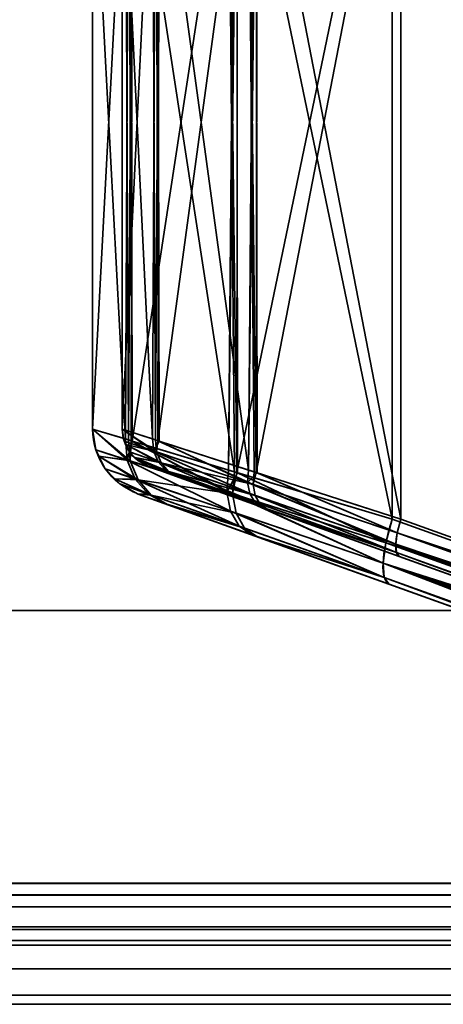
# Model space of a CAD drawing. Header units: millimetres. Extents: x -523 to 5323, y -130 to 66.
# Tile 6 of 153: x -371 to -360, y -56 to -31. Entities that reach past the tile are written whole.
import ezdxf

# ---------------------------------------------------------------- set-up
doc = ezdxf.new("R2010")
doc.units = ezdxf.units.MM
doc.layers.add('151', color=7, linetype='Continuous', true_color=0xffffff)

# ---------------------------------------------------------------- blocks, each defined once
blk = doc.blocks.new('UG_SURFACE_001')
at = {"layer": '151', "color": 252, "linetype": 'Continuous', "lineweight": 35}
for points in [[(522.5, -46, 2207), (522.5, 40, 2207), (-522.5, 40, 2207), (-522.5, -46, 2207)], [(-372.5, -46, 2057), (-372.5, 40, 2057), (372.5, 40, 2057), (372.5, -46, 2057)], [(522.5, -46, 2207), (-522.5, -46, 2207), (-372.5, -46, 2057), (372.5, -46, 2057)]]:
    blk.add_3dface(points, dxfattribs=at)
blk = doc.blocks.new('UG_SURFACE_047')
at = {"layer": '151', "color": 252, "linetype": 'Continuous', "lineweight": 35}
for points in [[(-386.92, -54.5, 2071.92), (-348.08, -54.5, 2033.08), (-348.08, -54.5, -8), (-386.92, -54.5, -8)], [(-348.08, -56, -8), (-386.92, -56, -8), (-386.92, -54.5, -8), (-348.08, -54.5, -8)], [(-348.08, -54.5, 2033.08), (-386.92, -54.5, 2071.92), (-386.92, -56, 2071.92), (-348.08, -56, 2033.08)], [(-386.92, -56, 2071.92), (-386.92, -56, -8), (-348.08, -56, -8), (-348.08, -56, 2033.08)]]:
    blk.add_3dface(points, dxfattribs=at)
blk = doc.blocks.new('UG_SURFACE_048')
at = {"layer": '151', "color": 252, "linetype": 'Continuous', "lineweight": 35}
for points in [[(-386.92, -54.5, 2071.92), (-348.08, -54.5, 2033.08), (-348.08, -54.5, -8), (-386.92, -54.5, -8)], [(-348.08, -56, -8), (-386.92, -56, -8), (-386.92, -54.5, -8), (-348.08, -54.5, -8)], [(-348.08, -54.5, 2033.08), (-386.92, -54.5, 2071.92), (-386.92, -56, 2071.92), (-348.08, -56, 2033.08)], [(-386.92, -56, 2071.92), (-386.92, -56, -8), (-348.08, -56, -8), (-348.08, -56, 2033.08)]]:
    blk.add_3dface(points, dxfattribs=at)
blk = doc.blocks.new('UG_SURFACE_049')
at = {"layer": '151', "color": 252, "linetype": 'Continuous', "lineweight": 35}
for points in [[(-390, -46, 2075), (390, -46, 2075), (388.5, -46, 2073.5), (-388.5, -46, 2073.5)], [(-390, -46, 2075), (-390, -52.92, 2075), (390, -52.92, 2075), (390, -46, 2075)], [(-388.5, -46, 2073.5), (388.5, -46, 2073.5), (388.5, -52.92, 2073.5), (-388.5, -52.92, 2073.5)], [(389.941, -53.521, 2074.941), (-390, -52.92, 2075), (-389.941, -53.521, 2074.941)], [(389.941, -53.521, 2074.941), (390, -52.92, 2075), (-390, -52.92, 2075)], [(-388.47, -53.228, 2073.47), (-388.5, -52.92, 2073.5), (388.5, -52.92, 2073.5)], [(-388.47, -53.228, 2073.47), (388.5, -52.92, 2073.5), (388.47, -53.228, 2073.47)], [(388.47, -53.228, 2073.47), (388.38, -53.525, 2073.38), (-388.38, -53.525, 2073.38), (-388.47, -53.228, 2073.47)], [(-389.941, -53.521, 2074.941), (-389.766, -54.099, 2074.765), (389.766, -54.099, 2074.765), (389.941, -53.521, 2074.941)], [(388.037, -54.037, 2073.037), (-388.037, -54.037, 2073.037), (-388.38, -53.525, 2073.38), (388.38, -53.525, 2073.38)], [(389.766, -54.099, 2074.765), (-389.766, -54.099, 2074.765), (-389.098, -55.098, 2074.098), (389.098, -55.098, 2074.098)], [(387.525, -54.38, 2072.525), (-387.525, -54.38, 2072.525), (-388.037, -54.037, 2073.037), (388.037, -54.037, 2073.037)], [(386.92, -54.5, 2071.92), (-386.92, -54.5, 2071.92), (-387.525, -54.38, 2072.525), (387.525, -54.38, 2072.525)], [(-386.92, -54.5, 2071.92), (386.92, -54.5, 2071.92), (348.08, -54.5, 2033.08), (-348.08, -54.5, 2033.08)], [(-386.92, -54.5, 2071.92), (-348.08, -54.5, 2033.08), (-348.08, -56, 2033.08), (-386.92, -56, 2071.92)], [(389.098, -55.098, 2074.098), (-389.098, -55.098, 2074.098), (-388.099, -55.766, 2073.099), (388.099, -55.766, 2073.099)], [(388.099, -55.766, 2073.099), (-388.099, -55.766, 2073.099), (-386.92, -56, 2071.92), (386.92, -56, 2071.92)], [(-386.92, -56, 2071.92), (-348.08, -56, 2033.08), (348.08, -56, 2033.08), (386.92, -56, 2071.92)]]:
    blk.add_3dface(points, dxfattribs=at)
blk = doc.blocks.new('UG_SURFACE_056')
at = {"layer": '151', "color": 252, "linetype": 'Continuous', "lineweight": 35}
for points in [[(-386.92, -54.5, 2071.92), (-348.08, -54.5, 2033.08), (-348.08, -54.5, -8), (-386.92, -54.5, -8)], [(-348.08, -54.5, 2033.08), (-386.92, -54.5, 2071.92), (-386.92, -56, 2071.92), (-348.08, -56, 2033.08)], [(-348.08, -56, -8), (-386.92, -56, -8), (-386.92, -54.5, -8), (-348.08, -54.5, -8)], [(-386.92, -56, 2071.92), (-386.92, -56, -8), (-348.08, -56, -8), (-348.08, -56, 2033.08)]]:
    blk.add_3dface(points, dxfattribs=at)
blk = doc.blocks.new('UG_SURFACE_057')
at = {"layer": '151', "color": 252, "linetype": 'Continuous', "lineweight": 35}
for points in [[(-386.92, -54.5, 2071.92), (-348.08, -54.5, 2033.08), (-348.08, -54.5, -8), (-386.92, -54.5, -8)], [(-348.08, -56, -8), (-386.92, -56, -8), (-386.92, -54.5, -8), (-348.08, -54.5, -8)], [(-348.08, -54.5, 2033.08), (-386.92, -54.5, 2071.92), (-386.92, -56, 2071.92), (-348.08, -56, 2033.08)], [(-386.92, -56, 2071.92), (-386.92, -56, -8), (-348.08, -56, -8), (-348.08, -56, 2033.08)]]:
    blk.add_3dface(points, dxfattribs=at)
blk = doc.blocks.new('UG_SURFACE_060')
at = {"layer": '151', "color": 252, "linetype": 'Continuous', "lineweight": 35}
for points in [[(-390, -46, 2075), (390, -46, 2075), (388.5, -46, 2073.5), (-388.5, -46, 2073.5)], [(-390, -46, 2075), (-390, -52.92, 2075), (390, -52.92, 2075), (390, -46, 2075)], [(-388.5, -46, 2073.5), (388.5, -46, 2073.5), (388.5, -52.92, 2073.5), (-388.5, -52.92, 2073.5)], [(389.941, -53.521, 2074.941), (-390, -52.92, 2075), (-389.941, -53.521, 2074.941)], [(389.941, -53.521, 2074.941), (390, -52.92, 2075), (-390, -52.92, 2075)], [(-388.47, -53.228, 2073.47), (-388.5, -52.92, 2073.5), (388.5, -52.92, 2073.5)], [(-388.47, -53.228, 2073.47), (388.5, -52.92, 2073.5), (388.47, -53.228, 2073.47)], [(388.47, -53.228, 2073.47), (388.38, -53.525, 2073.38), (-388.38, -53.525, 2073.38), (-388.47, -53.228, 2073.47)], [(-389.941, -53.521, 2074.941), (-389.766, -54.099, 2074.765), (389.766, -54.099, 2074.765), (389.941, -53.521, 2074.941)], [(388.037, -54.037, 2073.037), (-388.037, -54.037, 2073.037), (-388.38, -53.525, 2073.38), (388.38, -53.525, 2073.38)], [(389.766, -54.099, 2074.765), (-389.766, -54.099, 2074.765), (-389.098, -55.098, 2074.098), (389.098, -55.098, 2074.098)], [(387.525, -54.38, 2072.525), (-387.525, -54.38, 2072.525), (-388.037, -54.037, 2073.037), (388.037, -54.037, 2073.037)], [(386.92, -54.5, 2071.92), (-386.92, -54.5, 2071.92), (-387.525, -54.38, 2072.525), (387.525, -54.38, 2072.525)], [(-386.92, -54.5, 2071.92), (386.92, -54.5, 2071.92), (348.08, -54.5, 2033.08), (-348.08, -54.5, 2033.08)], [(-386.92, -54.5, 2071.92), (-348.08, -54.5, 2033.08), (-348.08, -56, 2033.08), (-386.92, -56, 2071.92)], [(389.098, -55.098, 2074.098), (-389.098, -55.098, 2074.098), (-388.099, -55.766, 2073.099), (388.099, -55.766, 2073.099)], [(388.099, -55.766, 2073.099), (-388.099, -55.766, 2073.099), (-386.92, -56, 2071.92), (386.92, -56, 2071.92)], [(-386.92, -56, 2071.92), (-348.08, -56, 2033.08), (348.08, -56, 2033.08), (386.92, -56, 2071.92)]]:
    blk.add_3dface(points, dxfattribs=at)
blk = doc.blocks.new('UG_SURFACE_068')
at = {"layer": '151', "color": 252, "linetype": 'Continuous', "lineweight": 35}
for points in [[(-347.957, -18.752, 1013.662), (-347.957, -48.448, 1013.662), (-361.201, -43.685, 1017.722), (-361.201, -23.515, 1017.722)], [(-347.957, -48.448, 1164.338), (-347.957, -18.752, 1164.338), (-361.201, -23.515, 1160.278), (-361.201, -43.685, 1160.278)], [(-347.737, -18.752, 1163.621), (-347.737, -48.448, 1163.621), (-360.981, -43.685, 1159.561), (-360.981, -23.515, 1159.561)], [(-347.737, -48.448, 1014.379), (-347.737, -18.752, 1014.379), (-360.981, -23.515, 1018.439), (-360.981, -43.685, 1018.439)], [(-361.201, -23.515, 1017.722), (-361.201, -43.685, 1017.722), (-365.147, -42.497, 1019.944)], [(-365.147, -42.497, 1019.944), (-365.125, -24.697, 1019.982), (-361.201, -23.515, 1017.722)], [(-361.201, -43.685, 1160.278), (-361.201, -23.515, 1160.278), (-365.147, -24.703, 1158.056)], [(-364.652, -24.703, 1157.494), (-360.981, -23.515, 1159.561), (-360.981, -43.685, 1159.561)], [(-360.981, -23.515, 1018.439), (-364.631, -24.697, 1020.541), (-364.652, -42.497, 1020.506)], [(-364.652, -42.497, 1020.506), (-360.981, -43.685, 1018.439), (-360.981, -23.515, 1018.439)], [(-365.205, -24.721, 1158.023), (-367.826, -25.51, 1154.413), (-367.795, -41.7, 1154.392)], [(-365.205, -24.721, 1158.023), (-367.795, -41.7, 1154.392), (-365.357, -42.434, 1157.885)], [(-367.144, -25.51, 1154.105), (-364.705, -24.721, 1157.464), (-364.847, -42.434, 1157.335)], [(-365.357, -24.766, 1020.115), (-365.125, -24.697, 1019.982), (-365.147, -42.497, 1019.944)], [(-365.357, -42.434, 1157.885), (-365.147, -24.703, 1158.056), (-365.205, -24.721, 1158.023)], [(-365.357, -42.434, 1157.885), (-365.125, -42.504, 1158.018), (-365.147, -24.703, 1158.056)], [(-365.147, -24.703, 1158.056), (-365.125, -42.504, 1158.018), (-361.201, -43.685, 1160.278)], [(-364.652, -42.497, 1020.506), (-364.631, -24.697, 1020.541), (-364.847, -24.766, 1020.665)], [(-364.652, -24.703, 1157.494), (-364.631, -42.504, 1157.459), (-364.847, -42.434, 1157.335)], [(-364.705, -24.721, 1157.464), (-364.652, -24.703, 1157.494), (-364.847, -42.434, 1157.335)], [(-360.981, -43.685, 1159.561), (-364.631, -42.504, 1157.459), (-364.652, -24.703, 1157.494)], [(-365.205, -42.479, 1019.977), (-367.795, -25.5, 1023.609), (-365.357, -24.766, 1020.115)], [(-364.847, -24.766, 1020.665), (-367.115, -25.5, 1023.915), (-367.144, -41.69, 1023.895)], [(-367.144, -41.69, 1023.895), (-364.705, -42.479, 1020.536), (-364.847, -24.766, 1020.665)], [(-365.357, -24.766, 1020.115), (-365.147, -42.497, 1019.944), (-365.205, -42.479, 1019.977)], [(-364.705, -42.479, 1020.536), (-364.652, -42.497, 1020.506), (-364.847, -24.766, 1020.665)], [(-367.971, -41.646, 1154.139), (-367.894, -25.53, 1154.32), (-368.8, -25.803, 1150)], [(-367.971, -25.554, 1023.861), (-367.894, -41.67, 1023.68), (-368.8, -41.397, 1028)], [(-368.8, -41.397, 1028), (-368.8, -25.803, 1028), (-367.971, -25.554, 1023.861)], [(-368.05, -25.803, 1150), (-367.207, -25.53, 1154.018), (-367.279, -41.646, 1153.85)], [(-367.279, -25.554, 1024.15), (-368.05, -25.803, 1028), (-368.05, -41.397, 1028)], [(-368.05, -41.397, 1028), (-367.207, -41.67, 1023.982), (-367.279, -25.554, 1024.15)], [(-367.971, -25.554, 1023.861), (-367.795, -25.5, 1023.609), (-367.894, -41.67, 1023.68)], [(-367.971, -41.646, 1154.139), (-367.795, -41.7, 1154.392), (-367.894, -25.53, 1154.32)], [(-367.795, -25.5, 1023.609), (-367.826, -41.69, 1023.587), (-367.894, -41.67, 1023.68)], [(-367.795, -41.7, 1154.392), (-367.826, -25.51, 1154.413), (-367.894, -25.53, 1154.32)], [(-365.205, -42.479, 1019.977), (-367.826, -41.69, 1023.587), (-367.795, -25.5, 1023.609)], [(-367.207, -41.67, 1023.982), (-367.115, -25.5, 1023.915), (-367.279, -25.554, 1024.15)], [(-367.207, -25.53, 1154.018), (-367.115, -41.7, 1154.085), (-367.279, -41.646, 1153.85)], [(-367.207, -41.67, 1023.982), (-367.144, -41.69, 1023.895), (-367.115, -25.5, 1023.915)], [(-367.207, -25.53, 1154.018), (-367.144, -25.51, 1154.105), (-367.115, -41.7, 1154.085)], [(-364.847, -42.434, 1157.335), (-367.115, -41.7, 1154.085), (-367.144, -25.51, 1154.105)], [(-368.8, -25.803, 1150), (-368.8, -41.397, 1150), (-367.971, -41.646, 1154.139)], [(-368.8, -41.397, 1028), (-368.8, -41.397, 1150), (-368.8, -25.803, 1150), (-368.8, -25.803, 1028)], [(-367.279, -41.646, 1153.85), (-368.05, -41.397, 1150), (-368.05, -25.803, 1150)], [(-368.05, -25.803, 1028), (-368.05, -25.803, 1150), (-368.05, -41.397, 1150), (-368.05, -41.397, 1028)], [(-368.8, -41.397, 1028), (-367.894, -41.67, 1023.68), (-367.847, -42.205, 1023.786)], [(-367.847, -42.205, 1023.786), (-368.719, -41.925, 1028), (-368.8, -41.397, 1028)], [(-368.8, -41.397, 1150), (-368.719, -41.925, 1150), (-367.921, -42.181, 1154.038)], [(-367.921, -42.181, 1154.038), (-367.971, -41.646, 1154.139), (-368.8, -41.397, 1150)], [(-368.719, -41.925, 1150), (-368.8, -41.397, 1150), (-368.8, -41.397, 1028), (-368.719, -41.925, 1028)], [(-368.003, -41.699, 1028), (-368.05, -41.397, 1028), (-368.05, -41.397, 1150), (-368.003, -41.699, 1150)], [(-368.05, -41.397, 1150), (-367.279, -41.646, 1153.85), (-367.25, -41.952, 1153.792)], [(-367.25, -41.952, 1153.792), (-368.003, -41.699, 1150), (-368.05, -41.397, 1150)], [(-368.05, -41.397, 1028), (-368.003, -41.699, 1028), (-367.18, -41.975, 1024.042)], [(-367.18, -41.975, 1024.042), (-367.207, -41.67, 1023.982), (-368.05, -41.397, 1028)], [(-368.003, -41.699, 1150), (-367.958, -41.79, 1150), (-367.958, -41.79, 1028), (-368.003, -41.699, 1028)], [(-367.958, -41.79, 1150), (-368.003, -41.699, 1150), (-367.25, -41.952, 1153.792)], [(-367.18, -41.975, 1024.042), (-368.003, -41.699, 1028), (-367.958, -41.79, 1028)], [(-367.795, -41.7, 1154.392), (-367.971, -41.646, 1154.139), (-367.921, -42.181, 1154.038)], [(-367.795, -41.7, 1154.392), (-367.921, -42.181, 1154.038), (-365.399, -42.989, 1157.714)], [(-367.847, -42.205, 1023.786), (-367.894, -41.67, 1023.68), (-367.826, -41.69, 1023.587)], [(-365.251, -43.037, 1020.149), (-367.847, -42.205, 1023.786), (-367.826, -41.69, 1023.587)], [(-367.826, -41.69, 1023.587), (-365.205, -42.479, 1019.977), (-365.251, -43.037, 1020.149)], [(-365.399, -42.989, 1157.714), (-365.357, -42.434, 1157.885), (-367.795, -41.7, 1154.392)], [(-367.25, -41.952, 1153.792), (-367.279, -41.646, 1153.85), (-367.115, -41.7, 1154.085)], [(-364.871, -42.751, 1157.237), (-367.25, -41.952, 1153.792), (-367.115, -41.7, 1154.085)], [(-367.144, -41.69, 1023.895), (-367.207, -41.67, 1023.982), (-367.18, -41.975, 1024.042)], [(-367.144, -41.69, 1023.895), (-367.18, -41.975, 1024.042), (-364.732, -42.798, 1020.635)], [(-364.732, -42.798, 1020.635), (-364.705, -42.479, 1020.536), (-367.144, -41.69, 1023.895)], [(-367.115, -41.7, 1154.085), (-364.847, -42.434, 1157.335), (-364.871, -42.751, 1157.237)], [(-368.64, -42.084, 1028), (-368.719, -41.925, 1028), (-367.847, -42.205, 1023.786)], [(-367.921, -42.181, 1154.038), (-368.719, -41.925, 1150), (-368.64, -42.084, 1150)], [(-368.719, -41.925, 1028), (-368.64, -42.084, 1028), (-368.64, -42.084, 1150), (-368.719, -41.925, 1150)], [(-367.868, -41.972, 1028), (-367.958, -41.79, 1028), (-367.958, -41.79, 1150), (-367.868, -41.972, 1150)], [(-367.958, -41.79, 1150), (-367.25, -41.952, 1153.792), (-367.135, -42.227, 1153.703)], [(-367.135, -42.227, 1153.703), (-367.868, -41.972, 1150), (-367.958, -41.79, 1150)], [(-367.958, -41.79, 1028), (-367.868, -41.972, 1028), (-367.066, -42.251, 1024.135)], [(-367.066, -42.251, 1024.135), (-367.18, -41.975, 1024.042), (-367.958, -41.79, 1028)], [(-367.868, -41.972, 1150), (-367.727, -42.119, 1150), (-367.727, -42.119, 1028), (-367.868, -41.972, 1028)], [(-367.727, -42.119, 1150), (-367.868, -41.972, 1150), (-367.135, -42.227, 1153.703)], [(-367.066, -42.251, 1024.135), (-367.868, -41.972, 1028), (-367.727, -42.119, 1028)], [(-364.817, -43.033, 1157.069), (-367.135, -42.227, 1153.703), (-367.25, -41.952, 1153.792)], [(-367.25, -41.952, 1153.792), (-364.871, -42.751, 1157.237), (-364.817, -43.033, 1157.069)], [(-364.732, -42.798, 1020.635), (-367.18, -41.975, 1024.042), (-367.066, -42.251, 1024.135)], [(-368.64, -42.084, 1028), (-367.847, -42.205, 1023.786), (-367.647, -42.687, 1023.949)], [(-367.647, -42.687, 1023.949), (-368.482, -42.403, 1028), (-368.64, -42.084, 1028)], [(-368.64, -42.084, 1150), (-368.482, -42.403, 1150), (-367.719, -42.663, 1153.881)], [(-367.719, -42.663, 1153.881), (-367.921, -42.181, 1154.038), (-368.64, -42.084, 1150)], [(-368.482, -42.403, 1150), (-368.64, -42.084, 1150), (-368.64, -42.084, 1028), (-368.482, -42.403, 1028)], [(-365.304, -43.483, 1157.419), (-365.399, -42.989, 1157.714), (-367.921, -42.181, 1154.038)], [(-367.921, -42.181, 1154.038), (-367.719, -42.663, 1153.881), (-365.304, -43.483, 1157.419)], [(-367.647, -42.687, 1023.949), (-367.847, -42.205, 1023.786), (-365.251, -43.037, 1020.149)], [(-367.656, -42.192, 1028), (-367.727, -42.119, 1028), (-367.727, -42.119, 1150), (-367.656, -42.192, 1150)], [(-367.727, -42.119, 1150), (-367.135, -42.227, 1153.703), (-366.943, -42.446, 1153.59)], [(-366.943, -42.446, 1153.59), (-367.656, -42.192, 1150), (-367.727, -42.119, 1150)], [(-367.727, -42.119, 1028), (-367.656, -42.192, 1028), (-366.877, -42.47, 1024.253)], [(-366.877, -42.47, 1024.253), (-367.066, -42.251, 1024.135), (-367.727, -42.119, 1028)], [(-367.656, -42.192, 1150), (-367.388, -42.338, 1150), (-367.388, -42.338, 1028), (-367.656, -42.192, 1028)], [(-367.388, -42.338, 1150), (-367.656, -42.192, 1150), (-366.943, -42.446, 1153.59)], [(-366.877, -42.47, 1024.253), (-367.656, -42.192, 1028), (-367.388, -42.338, 1028)], [(-364.69, -43.249, 1156.849), (-366.943, -42.446, 1153.59), (-367.135, -42.227, 1153.703)], [(-367.135, -42.227, 1153.703), (-364.817, -43.033, 1157.069), (-364.69, -43.249, 1156.849)], [(-368.235, -42.66, 1028), (-368.482, -42.403, 1028), (-367.647, -42.687, 1023.949)], [(-367.719, -42.663, 1153.881), (-368.482, -42.403, 1150), (-368.235, -42.66, 1150)], [(-368.482, -42.403, 1028), (-368.235, -42.66, 1028), (-368.235, -42.66, 1150), (-368.482, -42.403, 1150)], [(-366.943, -42.446, 1153.59), (-366.695, -42.587, 1153.465), (-367.388, -42.338, 1150)], [(-367.388, -42.338, 1150), (-366.695, -42.587, 1153.465), (-364.506, -43.375, 1156.601), (-361.026, -44.626, 1158.605)], [(-361.026, -44.626, 1019.395), (-364.378, -43.42, 1021.283), (-366.63, -42.611, 1024.384), (-367.388, -42.338, 1028)], [(-367.388, -42.338, 1028), (-367.388, -42.338, 1150), (-347.658, -49.434, 1162.703), (-361.026, -44.626, 1019.395)], [(-361.026, -44.626, 1158.605), (-347.658, -49.434, 1162.703), (-367.388, -42.338, 1150)], [(-367.388, -42.338, 1028), (-366.63, -42.611, 1024.384), (-366.877, -42.47, 1024.253)], [(-367.066, -42.251, 1024.135), (-364.681, -43.081, 1020.806), (-364.732, -42.798, 1020.635)], [(-364.681, -43.081, 1020.806), (-367.066, -42.251, 1024.135), (-366.877, -42.47, 1024.253)], [(-366.695, -42.587, 1153.465), (-366.943, -42.446, 1153.59), (-364.69, -43.249, 1156.849)], [(-364.559, -43.296, 1021.03), (-366.877, -42.47, 1024.253), (-366.63, -42.611, 1024.384)], [(-366.877, -42.47, 1024.253), (-364.559, -43.296, 1021.03), (-364.681, -43.081, 1020.806)], [(-365.125, -42.504, 1158.018), (-365.357, -42.434, 1157.885), (-365.399, -42.989, 1157.714)], [(-365.251, -43.037, 1020.149), (-365.205, -42.479, 1019.977), (-365.147, -42.497, 1019.944)], [(-361.362, -44.28, 1017.894), (-365.251, -43.037, 1020.149), (-365.147, -42.497, 1019.944)], [(-365.147, -42.497, 1019.944), (-361.201, -43.685, 1017.722), (-361.362, -44.28, 1017.894)], [(-364.871, -42.751, 1157.237), (-364.847, -42.434, 1157.335), (-364.631, -42.504, 1157.459)], [(-364.652, -42.497, 1020.506), (-364.705, -42.479, 1020.536), (-364.732, -42.798, 1020.635)], [(-364.652, -42.497, 1020.506), (-364.732, -42.798, 1020.635), (-361.073, -44.025, 1018.537)], [(-361.073, -44.025, 1018.537), (-360.981, -43.685, 1018.439), (-364.652, -42.497, 1020.506)], [(-368.235, -42.66, 1028), (-367.647, -42.687, 1023.949), (-367.316, -43.07, 1024.155)], [(-367.316, -43.07, 1024.155), (-368.111, -42.788, 1028), (-368.235, -42.66, 1028)], [(-368.235, -42.66, 1150), (-368.111, -42.788, 1150), (-367.384, -43.046, 1153.684)], [(-367.384, -43.046, 1153.684), (-367.719, -42.663, 1153.881), (-368.235, -42.66, 1150)], [(-368.111, -42.788, 1150), (-368.235, -42.66, 1150), (-368.235, -42.66, 1028), (-368.111, -42.788, 1028)], [(-365.083, -43.861, 1157.034), (-365.304, -43.483, 1157.419), (-367.719, -42.663, 1153.881)], [(-367.719, -42.663, 1153.881), (-367.384, -43.046, 1153.684), (-365.083, -43.861, 1157.034)], [(-367.316, -43.07, 1024.155), (-367.647, -42.687, 1023.949), (-365.162, -43.531, 1020.448)], [(-365.251, -43.037, 1020.149), (-365.162, -43.531, 1020.448), (-367.647, -42.687, 1023.949)], [(-364.69, -43.249, 1156.849), (-364.506, -43.375, 1156.601), (-366.695, -42.587, 1153.465)], [(-366.63, -42.611, 1024.384), (-364.378, -43.42, 1021.283), (-364.559, -43.296, 1021.03)], [(-365.125, -42.504, 1158.018), (-365.399, -42.989, 1157.714), (-361.362, -44.28, 1160.106)], [(-361.362, -44.28, 1160.106), (-361.201, -43.685, 1160.278), (-365.125, -42.504, 1158.018)], [(-361.073, -44.025, 1159.463), (-364.871, -42.751, 1157.237), (-364.631, -42.504, 1157.459)], [(-364.631, -42.504, 1157.459), (-360.981, -43.685, 1159.561), (-361.073, -44.025, 1159.463)], [(-367.642, -43.044, 1028), (-368.111, -42.788, 1028), (-367.316, -43.07, 1024.155)], [(-367.384, -43.046, 1153.684), (-368.111, -42.788, 1150), (-367.642, -43.044, 1150)], [(-368.111, -42.788, 1028), (-367.642, -43.044, 1028), (-367.642, -43.044, 1150), (-368.111, -42.788, 1150)], [(-365.399, -42.989, 1157.714), (-365.304, -43.483, 1157.419), (-361.433, -44.796, 1159.733)], [(-361.433, -44.796, 1159.733), (-361.362, -44.28, 1160.106), (-365.399, -42.989, 1157.714)], [(-364.871, -42.751, 1157.237), (-361.073, -44.025, 1159.463), (-361.114, -44.32, 1159.25)], [(-361.114, -44.32, 1159.25), (-364.817, -43.033, 1157.069), (-364.871, -42.751, 1157.237)], [(-364.732, -42.798, 1020.635), (-364.681, -43.081, 1020.806), (-361.114, -44.32, 1018.75)], [(-361.114, -44.32, 1018.75), (-361.073, -44.025, 1018.537), (-364.732, -42.798, 1020.635)], [(-367.316, -43.07, 1024.155), (-366.884, -43.316, 1024.384), (-367.642, -43.044, 1028)], [(-361.28, -45.332, 1019.395), (-347.912, -50.139, 1162.703), (-367.642, -43.044, 1150), (-367.642, -43.044, 1028)], [(-367.642, -43.044, 1150), (-347.912, -50.139, 1162.703), (-361.28, -45.332, 1158.605)], [(-361.28, -45.332, 1158.605), (-364.76, -44.08, 1156.601), (-366.948, -43.293, 1153.465), (-367.642, -43.044, 1150)], [(-367.642, -43.044, 1028), (-366.884, -43.316, 1024.384), (-364.632, -44.126, 1021.283), (-361.28, -45.332, 1019.395)], [(-367.642, -43.044, 1150), (-366.948, -43.293, 1153.465), (-367.384, -43.046, 1153.684)], [(-365.083, -43.861, 1157.034), (-367.384, -43.046, 1153.684), (-366.948, -43.293, 1153.465)], [(-366.884, -43.316, 1024.384), (-367.316, -43.07, 1024.155), (-364.948, -43.909, 1020.841)], [(-365.162, -43.531, 1020.448), (-364.948, -43.909, 1020.841), (-367.316, -43.07, 1024.155)], [(-365.251, -43.037, 1020.149), (-361.362, -44.28, 1017.894), (-361.433, -44.796, 1018.267)], [(-361.433, -44.796, 1018.267), (-365.162, -43.531, 1020.448), (-365.251, -43.037, 1020.149)], [(-364.817, -43.033, 1157.069), (-361.114, -44.32, 1159.25), (-361.097, -44.529, 1158.95)], [(-361.097, -44.529, 1158.95), (-364.69, -43.249, 1156.849), (-364.817, -43.033, 1157.069)], [(-364.506, -43.375, 1156.601), (-364.69, -43.249, 1156.849), (-361.097, -44.529, 1158.95)], [(-364.681, -43.081, 1020.806), (-364.559, -43.296, 1021.03), (-361.097, -44.529, 1019.05)], [(-361.097, -44.529, 1019.05), (-361.114, -44.32, 1018.75), (-364.681, -43.081, 1020.806)], [(-366.948, -43.293, 1153.465), (-364.76, -44.08, 1156.601), (-365.083, -43.861, 1157.034)], [(-364.948, -43.909, 1020.841), (-364.632, -44.126, 1021.283), (-366.884, -43.316, 1024.384)], [(-365.304, -43.483, 1157.419), (-365.083, -43.861, 1157.034), (-361.405, -45.163, 1159.209)], [(-361.405, -45.163, 1159.209), (-361.433, -44.796, 1159.733), (-365.304, -43.483, 1157.419)], [(-361.097, -44.529, 1019.05), (-364.559, -43.296, 1021.03), (-364.378, -43.42, 1021.283)], [(-361.097, -44.529, 1158.95), (-361.026, -44.626, 1158.605), (-364.506, -43.375, 1156.601)], [(-364.378, -43.42, 1021.283), (-361.026, -44.626, 1019.395), (-361.097, -44.529, 1019.05)], [(-365.162, -43.531, 1020.448), (-361.433, -44.796, 1018.267), (-361.405, -45.163, 1018.791)], [(-361.405, -45.163, 1018.791), (-364.948, -43.909, 1020.841), (-365.162, -43.531, 1020.448)], [(-361.362, -44.28, 1017.894), (-361.201, -43.685, 1017.722), (-347.957, -48.448, 1013.662)], [(-347.957, -48.448, 1164.338), (-361.201, -43.685, 1160.278), (-361.362, -44.28, 1160.106)], [(-361.073, -44.025, 1159.463), (-360.981, -43.685, 1159.561), (-347.737, -48.448, 1163.621)], [(-347.737, -48.448, 1014.379), (-360.981, -43.685, 1018.439), (-361.073, -44.025, 1018.537)], [(-361.405, -45.163, 1159.209), (-365.083, -43.861, 1157.034), (-364.76, -44.08, 1156.601)], [(-364.632, -44.126, 1021.283), (-364.948, -43.909, 1020.841), (-361.405, -45.163, 1018.791)], [(-364.76, -44.08, 1156.601), (-361.28, -45.332, 1158.605), (-361.405, -45.163, 1159.209)], [(-361.405, -45.163, 1018.791), (-361.28, -45.332, 1019.395), (-364.632, -44.126, 1021.283)], [(-361.114, -44.32, 1159.25), (-361.073, -44.025, 1159.463), (-347.582, -48.873, 1163.588)], [(-347.579, -48.875, 1014.406), (-361.073, -44.025, 1018.537), (-361.114, -44.32, 1018.75)], [(-347.737, -48.448, 1163.621), (-347.582, -48.873, 1163.588), (-361.073, -44.025, 1159.463)], [(-361.073, -44.025, 1018.537), (-347.616, -48.755, 1014.376), (-347.737, -48.448, 1014.379)], [(-361.073, -44.025, 1018.537), (-347.579, -48.875, 1014.406), (-347.616, -48.755, 1014.376)], [(-361.433, -44.796, 1018.267), (-361.362, -44.28, 1017.894), (-347.87, -49.122, 1013.786)], [(-347.868, -49.127, 1164.225), (-361.362, -44.28, 1160.106), (-361.433, -44.796, 1159.733)], [(-347.957, -48.448, 1013.662), (-347.943, -48.538, 1013.66), (-361.362, -44.28, 1017.894)], [(-347.943, -48.538, 1013.66), (-347.87, -49.122, 1013.786), (-361.362, -44.28, 1017.894)], [(-361.362, -44.28, 1160.106), (-347.868, -49.127, 1164.225), (-347.957, -48.448, 1164.338)], [(-347.582, -48.873, 1163.588), (-347.559, -48.937, 1163.583), (-361.114, -44.32, 1159.25)], [(-347.559, -48.937, 1163.583), (-347.516, -49.124, 1163.492), (-361.114, -44.32, 1159.25)], [(-361.114, -44.32, 1159.25), (-347.518, -49.377, 1163.19), (-347.537, -49.401, 1163.105)], [(-361.114, -44.32, 1159.25), (-347.508, -49.209, 1163.417), (-347.502, -49.272, 1163.36)], [(-347.502, -49.272, 1163.36), (-347.518, -49.377, 1163.19), (-361.114, -44.32, 1159.25)], [(-347.537, -49.401, 1163.105), (-361.097, -44.529, 1158.95), (-361.114, -44.32, 1159.25)], [(-347.516, -49.124, 1163.492), (-347.508, -49.209, 1163.417), (-361.114, -44.32, 1159.25)], [(-361.114, -44.32, 1018.75), (-347.526, -49.395, 1014.854), (-347.503, -49.301, 1014.677)], [(-361.114, -44.32, 1018.75), (-361.097, -44.529, 1019.05), (-347.535, -49.403, 1014.894)], [(-347.535, -49.403, 1014.894), (-347.526, -49.395, 1014.854), (-361.114, -44.32, 1018.75)], [(-361.114, -44.32, 1018.75), (-347.547, -48.98, 1014.432), (-347.579, -48.875, 1014.406)], [(-361.114, -44.32, 1018.75), (-347.508, -49.209, 1014.583), (-347.51, -49.162, 1014.535)], [(-347.51, -49.162, 1014.535), (-347.547, -48.98, 1014.432), (-361.114, -44.32, 1018.75)], [(-347.503, -49.301, 1014.677), (-347.508, -49.209, 1014.583), (-361.114, -44.32, 1018.75)], [(-361.097, -44.529, 1158.95), (-347.564, -49.435, 1162.983), (-347.658, -49.434, 1162.703)], [(-361.097, -44.529, 1158.95), (-347.537, -49.401, 1163.105), (-347.564, -49.435, 1162.983)], [(-347.658, -49.434, 1162.703), (-361.026, -44.626, 1158.605), (-361.097, -44.529, 1158.95)], [(-361.097, -44.529, 1019.05), (-361.026, -44.626, 1019.395), (-347.658, -49.434, 1015.297)], [(-347.658, -49.434, 1015.297), (-347.577, -49.44, 1015.062), (-361.097, -44.529, 1019.05)], [(-347.577, -49.44, 1015.062), (-347.535, -49.403, 1014.894), (-361.097, -44.529, 1019.05)], [(-347.658, -49.434, 1162.703), (-347.658, -49.434, 1015.297), (-361.026, -44.626, 1019.395)], [(-347.87, -49.122, 1013.786), (-347.849, -49.298, 1013.824), (-361.433, -44.796, 1018.267)], [(-347.849, -49.298, 1013.824), (-347.827, -49.602, 1014.016), (-361.433, -44.796, 1018.267)], [(-361.433, -44.796, 1018.267), (-347.836, -50.015, 1014.569), (-347.842, -50.035, 1014.635)], [(-361.433, -44.796, 1018.267), (-347.826, -49.683, 1014.101), (-347.823, -49.842, 1014.267)], [(-347.823, -49.842, 1014.267), (-347.836, -50.015, 1014.569), (-361.433, -44.796, 1018.267)], [(-347.842, -50.035, 1014.635), (-361.405, -45.163, 1018.791), (-361.433, -44.796, 1018.267)], [(-347.827, -49.602, 1014.016), (-347.826, -49.683, 1014.101), (-361.433, -44.796, 1018.267)], [(-361.433, -44.796, 1159.733), (-347.832, -49.982, 1163.504), (-347.823, -49.791, 1163.797)], [(-361.433, -44.796, 1159.733), (-361.405, -45.163, 1159.209), (-347.842, -50.031, 1163.363)], [(-347.842, -50.031, 1163.363), (-347.832, -49.982, 1163.504), (-361.433, -44.796, 1159.733)], [(-361.433, -44.796, 1159.733), (-347.855, -49.228, 1164.208), (-347.868, -49.127, 1164.225)], [(-361.433, -44.796, 1159.733), (-347.831, -49.538, 1164.033), (-347.855, -49.228, 1164.208)], [(-361.433, -44.796, 1159.733), (-347.826, -49.683, 1163.898), (-347.831, -49.538, 1164.033)], [(-347.823, -49.791, 1163.797), (-347.826, -49.683, 1163.898), (-361.433, -44.796, 1159.733)], [(-361.405, -45.163, 1018.791), (-347.865, -50.117, 1014.914), (-347.912, -50.139, 1015.297)], [(-361.405, -45.163, 1018.791), (-347.842, -50.035, 1014.635), (-347.865, -50.117, 1014.914)], [(-347.912, -50.139, 1015.297), (-361.28, -45.332, 1019.395), (-361.405, -45.163, 1018.791)], [(-361.405, -45.163, 1159.209), (-361.28, -45.332, 1158.605), (-347.912, -50.139, 1162.703)], [(-347.912, -50.139, 1162.703), (-347.858, -50.102, 1163.159), (-361.405, -45.163, 1159.209)], [(-347.858, -50.102, 1163.159), (-347.842, -50.031, 1163.363), (-361.405, -45.163, 1159.209)], [(-361.28, -45.332, 1019.395), (-347.912, -50.139, 1015.297), (-347.912, -50.139, 1162.703)]]:
    blk.add_3dface(points, dxfattribs=at)

msp = doc.modelspace()

# ---------------------------------------------------------------- linework, layer by layer
at = {"layer": '151', "color": 253, "linetype": 'Continuous', "lineweight": -3}
for p, q in [((-361.201, -43.685, 1160.278), (-361.201, -23.515, 1160.278)), ((-361.201, -43.685, 1017.722), (-361.201, -23.515, 1017.722)), ((-360.981, -43.685, 1159.561), (-360.981, -23.515, 1159.561)), ((-360.981, -43.685, 1018.439), (-360.981, -23.515, 1018.439)), ((-368.8, -25.803, 1028), (-368.8, -41.397, 1028)), ((-368.8, -25.803, 1150), (-368.8, -41.397, 1150)), ((-368.05, -25.803, 1028), (-368.05, -41.397, 1028)), ((-368.05, -25.803, 1150), (-368.05, -41.397, 1150)), ((-368.8, -41.397, 1028), (-368.8, -41.397, 1150)), ((-368.05, -41.397, 1028), (-368.05, -41.397, 1150)), ((-367.388, -42.338, 1150), (-367.388, -42.338, 1028)), ((-367.642, -43.044, 1150), (-367.642, -43.044, 1028)), ((-347.957, -48.448, 1013.662), (-361.201, -43.685, 1017.722)), ((-361.201, -43.685, 1160.278), (-347.957, -48.448, 1164.338)), ((-347.737, -48.448, 1014.379), (-360.981, -43.685, 1018.439)), ((-360.981, -43.685, 1159.561), (-347.737, -48.448, 1163.621)), ((-361.026, -44.626, 1019.395), (-347.658, -49.434, 1015.297)), ((-347.658, -49.434, 1162.703), (-361.026, -44.626, 1158.605)), ((-347.912, -50.139, 1162.703), (-361.28, -45.332, 1158.605)), ((-361.28, -45.332, 1019.395), (-347.912, -50.139, 1015.297)), ((-522.5, -46, 2207), (522.5, -46, 2207)), ((390, -46, 2075), (-390, -46, 2075)), ((390, -46, 2075), (-390, -46, 2075)), ((388.5, -46, 2073.5), (-388.5, -46, 2073.5)), ((388.5, -46, 2073.5), (-388.5, -46, 2073.5)), ((372.5, -46, 2057), (-372.5, -46, 2057)), ((390, -52.92, 2075), (-390, -52.92, 2075)), ((390, -52.92, 2075), (-390, -52.92, 2075)), ((388.5, -52.92, 2073.5), (-388.5, -52.92, 2073.5)), ((388.5, -52.92, 2073.5), (-388.5, -52.92, 2073.5)), ((-386.92, -54.5, 2071.92), (-348.08, -54.5, 2033.08)), ((-386.92, -54.5, 2071.92), (-348.08, -54.5, 2033.08)), ((-348.08, -54.5, -8), (-386.92, -54.5, -8)), ((386.92, -54.5, 2071.92), (-386.92, -54.5, 2071.92)), ((-348.08, -54.5, -8), (-386.92, -54.5, -8)), ((-386.92, -54.5, 2071.92), (-348.08, -54.5, 2033.08)), ((386.92, -54.5, 2071.92), (-386.92, -54.5, 2071.92)), ((-386.92, -54.5, 2071.92), (-348.08, -54.5, 2033.08)), ((-386.92, -54.5, 2071.92), (-348.08, -54.5, 2033.08)), ((-386.92, -54.5, 2071.92), (-348.08, -54.5, 2033.08)), ((-348.08, -54.5, -8), (-386.92, -54.5, -8)), ((-348.08, -54.5, -8), (-386.92, -54.5, -8)), ((-386.92, -56, 2071.92), (-348.08, -56, 2033.08)), ((-348.08, -56, -8), (-386.92, -56, -8)), ((386.92, -56, 2071.92), (-386.92, -56, 2071.92)), ((-348.08, -56, -8), (-386.92, -56, -8)), ((-386.92, -56, 2071.92), (-348.08, -56, 2033.08)), ((-386.92, -56, 2071.92), (-348.08, -56, 2033.08)), ((-386.92, -56, 2071.92), (-348.08, -56, 2033.08)), ((-386.92, -56, 2071.92), (-348.08, -56, 2033.08)), ((386.92, -56, 2071.92), (-386.92, -56, 2071.92)), ((-348.08, -56, -8), (-386.92, -56, -8)), ((-348.08, -56, -8), (-386.92, -56, -8)), ((-386.92, -56, 2071.92), (-348.08, -56, 2033.08))]:
    msp.add_line(p, q, dxfattribs=at)
at = {"layer": '151', "color": 253, "linetype": 'Continuous', "lineweight": -3, "extrusion": (0, 0, -1)}
for centre, radius in [((367.05, -41.397, -1150), 1.75), ((367.05, -41.397, -1028), 1.75), ((367.05, -41.397, -1028), 1), ((367.05, -41.397, -1150), 1)]:
    msp.add_arc(centre, radius, 289.78, 0, dxfattribs=at)
at = {"layer": '151', "color": 253, "linetype": 'Continuous', "lineweight": -3, "extrusion": (0.904133, -0.325152, -0.277164)}
for radius in [1.75, 1]:
    msp.add_arc((-163.168, 889.484, -594.445), radius, 180, 264.3078, dxfattribs=at)
at = {"layer": '151', "color": 253, "linetype": 'Continuous', "lineweight": -3, "extrusion": (-0.904133, 0.325152, -0.277164)}
for radius, start in [(1.75, 360), (1, 0)]:
    msp.add_arc((163.168, 1203.188, -9.218), radius, start, 84.3078, dxfattribs=at)
at = {"layer": '151', "color": 253, "linetype": 'Continuous', "lineweight": -3, "extrusion": (0.2883, 0.95754, 0)}
for centre, start_param, end_param in [((-358.05, -44.634, 1150), 3.141593, 4.414932), ((-358.05, -44.634, 1028), 1.868253, 3.141593)]:
    msp.add_ellipse(centre, major_axis=(10.75, -3.237), ratio=0.95754, start_param=start_param, end_param=end_param, dxfattribs=at)
at = {"layer": '151', "color": 253, "linetype": 'Continuous', "lineweight": -3, "extrusion": (0.307938, 0.951406, 0)}
for centre, start_param, end_param in [((-358.05, -44.634, 1150), 3.141593, 4.414932), ((-358.05, -44.634, 1028), 1.868253, 3.141593)]:
    msp.add_ellipse(centre, major_axis=(10, -3.237), ratio=0.951406, start_param=start_param, end_param=end_param, dxfattribs=at)
at = {"layer": '151', "color": 253, "linetype": 'Continuous', "lineweight": -3, "extrusion": (-0.33841, -0.940999, 0)}
for centre, start_param, end_param in [((-358.388, -45.575, 1028), 3.141593, 4.414932), ((-358.388, -45.575, 1150), 1.868253, 3.141593), ((-358.642, -46.28, 1028), 3.141593, 4.414932), ((-358.642, -46.28, 1150), 1.868253, 3.141593)]:
    msp.add_ellipse(centre, major_axis=(9, -3.237), ratio=0.940999, start_param=start_param, end_param=end_param, dxfattribs=at)

# ---------------------------------------------------------------- block references
at = {"layer": '151', "color": 253, "linetype": 'Continuous', "lineweight": -3}
for name in ['UG_SURFACE_047', 'UG_SURFACE_048', 'UG_SURFACE_049', 'UG_SURFACE_056', 'UG_SURFACE_057', 'UG_SURFACE_060', 'UG_SURFACE_001', 'UG_SURFACE_068']:
    msp.add_blockref(name, (0, 0), dxfattribs=at)

doc.saveas('drawing.dxf')
